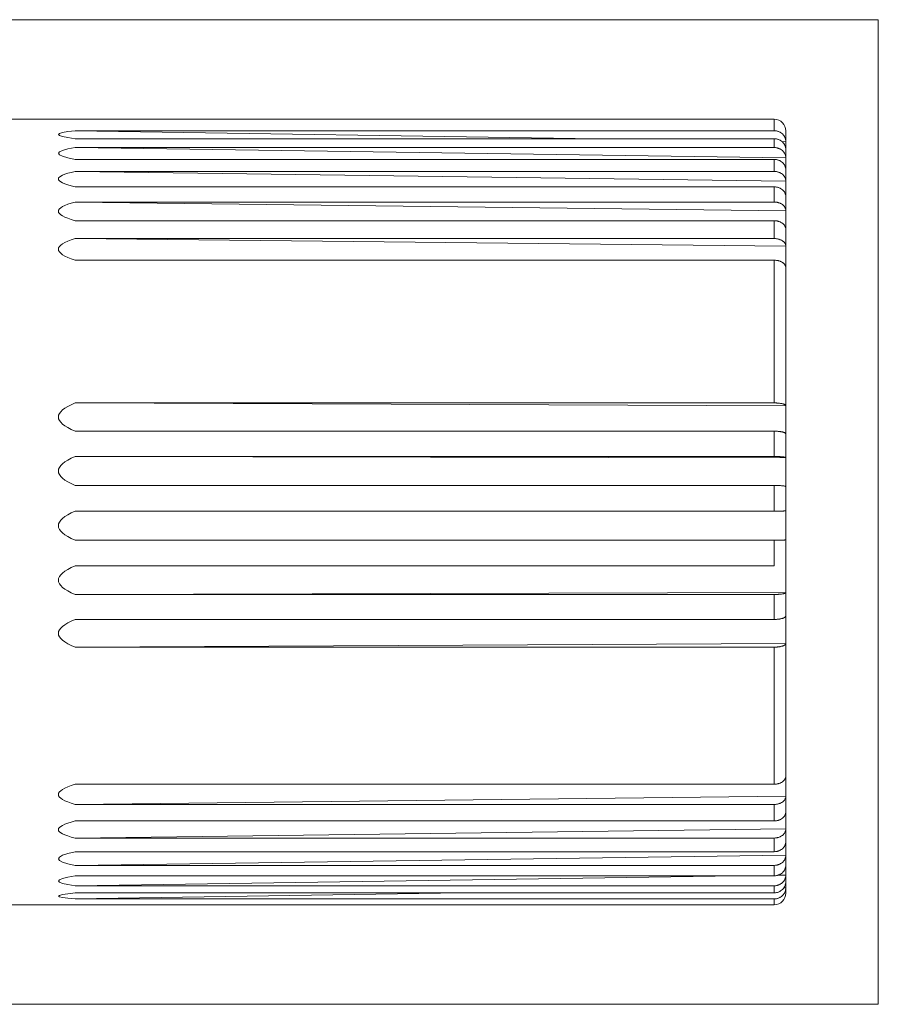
# Model space of a CAD drawing. Header units: millimetres. Extents: x 4 to 836, y 3 to 589.
# Tile 35 of 93: x 526 to 585, y 137 to 205. Entities that reach past the tile are written whole.
import ezdxf

# ---------------------------------------------------------------- set-up
doc = ezdxf.new("R2010")
doc.units = ezdxf.units.MM
doc.layers.add('1', color=7, linetype='Continuous', true_color=0xffffff)

msp = doc.modelspace()

# ---------------------------------------------------------------- linework, layer by layer
at = {"layer": '1', "color": 251, "linetype": 'Continuous', "lineweight": 18}
for p, q in [((584.958, 204.569), (450.562, 204.569)), ((584.958, 204.569), (584.958, 136.875)), ((450.562, 136.875), (584.958, 136.875))]:
    msp.add_line(p, q, dxfattribs=at)
at = {"layer": '1', "color": 27, "linetype": 'Continuous', "lineweight": 18}
for p, q in [((577.808, 197.722), (520.308, 197.722)), ((565.609, 196.383), (529.766, 196.934)), ((529.766, 196.934), (577.808, 196.934)), ((529.766, 196.383), (577.808, 196.383)), ((578.608, 196.922), (578.608, 195.907)), ((578.608, 195.064), (529.766, 195.778)), ((529.766, 195.778), (577.808, 195.778)), ((578.608, 196.183), (578.323, 196.187)), ((578.608, 195.907), (578.608, 194.657)), ((529.766, 194.964), (577.808, 194.964)), ((578.608, 194.657), (578.608, 192.941)), ((578.608, 193.471), (529.766, 194.134)), ((529.766, 194.134), (577.808, 194.134)), ((529.766, 193.074), (577.808, 193.074)), ((578.608, 192.941), (578.608, 190.792)), ((578.608, 191.435), (529.766, 192.034)), ((529.766, 192.034), (577.808, 192.034)), ((529.766, 190.748), (577.808, 190.748)), ((578.608, 190.792), (578.608, 188.253)), ((578.608, 188.996), (529.766, 189.519)), ((529.766, 189.519), (577.808, 189.519)), ((578.608, 188.253), (578.608, 177.06)), ((529.766, 188.033), (577.808, 188.033)), ((578.608, 178.031), (529.766, 178.22)), ((529.766, 178.22), (577.808, 178.22)), ((578.608, 177.06), (578.608, 173.461)), ((529.766, 176.279), (577.808, 176.279)), ((578.608, 174.455), (529.766, 174.537)), ((529.766, 174.537), (577.808, 174.537)), ((578.608, 173.461), (578.608, 169.808)), ((529.766, 172.548), (577.808, 172.548)), ((529.766, 170.78), (577.808, 170.78)), ((578.608, 169.808), (578.608, 166.172)), ((578.608, 168.808), (529.766, 168.781)), ((529.766, 168.781), (577.808, 168.781)), ((577.808, 167.022), (577.808, 168.781)), ((529.766, 167.022), (577.808, 167.022)), ((578.608, 166.172), (578.608, 162.626)), ((578.608, 165.188), (529.766, 165.052)), ((529.766, 165.052), (577.808, 165.052)), ((529.766, 163.335), (577.808, 163.335)), ((578.608, 162.626), (578.608, 151.875)), ((578.608, 161.675), (529.766, 161.433)), ((529.766, 161.433), (577.808, 161.433)), ((529.766, 152.008), (577.808, 152.008)), ((578.608, 151.875), (578.608, 149.526)), ((578.608, 151.181), (529.766, 150.619)), ((529.766, 150.619), (577.808, 150.619)), ((529.766, 149.481), (577.808, 149.481)), ((578.608, 148.938), (529.766, 148.306)), ((578.608, 149.526), (578.608, 147.589)), ((529.766, 148.306), (577.808, 148.306)), ((578.608, 147.589), (578.608, 146.102)), ((529.766, 147.368), (577.808, 147.368)), ((578.608, 147.119), (529.766, 146.429)), ((529.766, 146.429), (577.808, 146.429)), ((575.261, 145.71), (529.766, 145.026)), ((529.766, 145.71), (577.808, 145.71)), ((578.608, 145.76), (578.041, 145.752)), ((578.608, 146.102), (578.608, 145.095)), ((529.766, 145.026), (577.808, 145.026)), ((578.608, 144.887), (578.461, 144.884)), ((578.608, 144.522), (578.608, 145.095)), ((556.335, 144.538), (529.766, 144.122)), ((529.766, 144.538), (577.808, 144.538)), ((520.308, 143.722), (577.808, 143.722)), ((529.766, 144.122), (577.808, 144.122))]:
    msp.add_line(p, q, dxfattribs=at)
at = {"layer": '1', "color": 27, "linetype": 'Continuous', "lineweight": 13}
for p, q in [((577.808, 196.934), (577.808, 197.722)), ((577.808, 195.778), (577.808, 196.383)), ((577.808, 194.134), (577.808, 194.964)), ((577.808, 192.034), (577.808, 193.074)), ((577.808, 189.519), (577.808, 190.748)), ((577.808, 178.22), (577.808, 188.033)), ((577.808, 174.537), (577.808, 176.279)), ((577.808, 170.78), (577.808, 172.548)), ((577.808, 163.335), (577.808, 165.052)), ((577.808, 152.008), (577.808, 161.433)), ((577.808, 149.481), (577.808, 150.619)), ((577.808, 147.368), (577.808, 148.306)), ((577.808, 145.71), (577.808, 146.429)), ((577.808, 144.538), (577.808, 145.026)), ((577.808, 144.122), (577.808, 143.722))]:
    msp.add_line(p, q, dxfattribs=at)
at = {"layer": '1', "color": 27, "linetype": 'Continuous', "lineweight": 18}
for centre, start, end in [((577.808, 196.922), 0, 90), ((577.808, 144.522), 270, 0)]:
    msp.add_arc(centre, 0.8, start, end, dxfattribs=at)
for major_axis, ratio, start_param, end_param in [((1687.5, -25.955), 0.004409, 3.104615, 3.178706), ((1687.5, -24.667), 0.006506, 3.104642, 3.178733), ((1687.5, -22.899), 0.008477, 3.104662, 3.178753), ((1687.5, -20.685), 0.010283, 3.104673, 3.178764), ((1687.5, -18.069), 0.011889, 3.104674, 3.178765), ((1687.5, -6.533), 0.015524, 3.104607, 3.178698), ((1687.5, -2.823), 0.015912, 3.104574, 3.178665), ((1687.5, 0.943), 0.01599, 3.104538, 3.178629), ((1687.5, 4.69), 0.015757, 3.104503, 3.178594), ((1687.5, 8.345), 0.015217, 3.104472, 3.178563), ((1687.5, 19.425), 0.011113, 3.104419, 3.17851), ((1687.5, 21.845), 0.009403, 3.104425, 3.178516), ((1687.5, 23.841), 0.00751, 3.104441, 3.178532), ((1687.5, 25.372), 0.005471, 3.104465, 3.178556), ((1687.5, 26.41), 0.003326, 3.104495, 3.178586)]:
    msp.add_ellipse((2216.108, 170.722), major_axis=major_axis, ratio=ratio, start_param=start_param, end_param=end_param, dxfattribs=at)
for points, knots in [([(578.608, 196.183), (578.607, 196.233), (578.6, 196.282), (578.584, 196.354), (578.577, 196.378), (578.561, 196.425), (578.552, 196.449), (578.521, 196.517), (578.496, 196.56), (578.452, 196.621), (578.437, 196.641), (578.403, 196.679), (578.386, 196.697), (578.331, 196.749), (578.291, 196.78), (578.226, 196.821), (578.203, 196.834), (578.158, 196.857), (578.111, 196.878), (578.063, 196.894), (578.013, 196.909), (577.988, 196.915), (577.912, 196.929), (577.86, 196.934), (577.808, 196.934)], [0, 0, 0, 0, 0.125, 0.125, 0.1875, 0.1875, 0.25, 0.25, 0.375, 0.375, 0.4375, 0.4375, 0.5, 0.5, 0.625, 0.625, 0.6875, 0.6875, 0.75, 0.8125, 0.8125, 0.875, 0.875, 1, 1, 1, 1]), ([(578.608, 195.631), (578.607, 195.681), (578.6, 195.731), (578.584, 195.803), (578.577, 195.827), (578.561, 195.874), (578.552, 195.897), (578.521, 195.966), (578.496, 196.009), (578.452, 196.07), (578.437, 196.09), (578.403, 196.128), (578.386, 196.146), (578.331, 196.198), (578.291, 196.229), (578.226, 196.27), (578.203, 196.283), (578.158, 196.306), (578.111, 196.327), (578.063, 196.343), (578.013, 196.357), (577.988, 196.363), (577.912, 196.378), (577.86, 196.383), (577.808, 196.383)], [0, 0, 0, 0, 0.125, 0.125, 0.1875, 0.1875, 0.25, 0.25, 0.375, 0.375, 0.4375, 0.4375, 0.5, 0.5, 0.625, 0.625, 0.6875, 0.6875, 0.75, 0.8125, 0.8125, 0.875, 0.875, 1, 1, 1, 1]), ([(578.608, 195.064), (578.607, 195.111), (578.6, 195.158), (578.584, 195.226), (578.577, 195.249), (578.561, 195.294), (578.552, 195.316), (578.521, 195.381), (578.496, 195.422), (578.452, 195.48), (578.437, 195.499), (578.403, 195.536), (578.386, 195.553), (578.331, 195.602), (578.291, 195.632), (578.226, 195.67), (578.203, 195.683), (578.158, 195.705), (578.111, 195.724), (578.063, 195.74), (578.013, 195.754), (577.988, 195.759), (577.912, 195.773), (577.86, 195.778), (577.808, 195.778)], [0, 0, 0, 0, 0.125, 0.125, 0.1875, 0.1875, 0.25, 0.25, 0.375, 0.375, 0.4375, 0.4375, 0.5, 0.5, 0.625, 0.625, 0.6875, 0.6875, 0.75, 0.8125, 0.8125, 0.875, 0.875, 1, 1, 1, 1]), ([(578.608, 194.25), (578.607, 194.298), (578.6, 194.344), (578.584, 194.413), (578.577, 194.436), (578.561, 194.481), (578.552, 194.503), (578.521, 194.568), (578.496, 194.609), (578.452, 194.667), (578.437, 194.686), (578.403, 194.722), (578.386, 194.739), (578.331, 194.789), (578.291, 194.818), (578.226, 194.857), (578.203, 194.869), (578.158, 194.891), (578.111, 194.911), (578.063, 194.927), (578.013, 194.94), (577.988, 194.946), (577.912, 194.96), (577.86, 194.964), (577.808, 194.964)], [0, 0, 0, 0, 0.125, 0.125, 0.1875, 0.1875, 0.25, 0.25, 0.375, 0.375, 0.4375, 0.4375, 0.5, 0.5, 0.625, 0.625, 0.6875, 0.6875, 0.75, 0.8125, 0.8125, 0.875, 0.875, 1, 1, 1, 1]), ([(578.608, 193.471), (578.607, 193.515), (578.6, 193.558), (578.584, 193.622), (578.577, 193.643), (578.561, 193.685), (578.552, 193.705), (578.521, 193.766), (578.496, 193.804), (578.452, 193.858), (578.437, 193.875), (578.403, 193.909), (578.386, 193.925), (578.331, 193.971), (578.291, 193.998), (578.226, 194.034), (578.203, 194.045), (578.158, 194.066), (578.111, 194.084), (578.063, 194.099), (578.013, 194.111), (577.988, 194.117), (577.912, 194.129), (577.86, 194.134), (577.808, 194.134)], [0, 0, 0, 0, 0.125, 0.125, 0.1875, 0.1875, 0.25, 0.25, 0.375, 0.375, 0.4375, 0.4375, 0.5, 0.5, 0.625, 0.625, 0.6875, 0.6875, 0.75, 0.8125, 0.8125, 0.875, 0.875, 1, 1, 1, 1]), ([(578.608, 192.411), (578.607, 192.455), (578.6, 192.498), (578.584, 192.562), (578.577, 192.583), (578.561, 192.625), (578.552, 192.646), (578.521, 192.706), (578.496, 192.744), (578.452, 192.798), (578.437, 192.815), (578.403, 192.849), (578.386, 192.865), (578.331, 192.911), (578.291, 192.938), (578.226, 192.974), (578.203, 192.986), (578.158, 193.006), (578.111, 193.024), (578.063, 193.039), (578.013, 193.051), (577.988, 193.057), (577.912, 193.069), (577.86, 193.074), (577.808, 193.074)], [0, 0, 0, 0, 0.125, 0.125, 0.1875, 0.1875, 0.25, 0.25, 0.375, 0.375, 0.4375, 0.4375, 0.5, 0.5, 0.625, 0.625, 0.6875, 0.6875, 0.75, 0.8125, 0.8125, 0.875, 0.875, 1, 1, 1, 1]), ([(578.608, 191.435), (578.607, 191.475), (578.6, 191.514), (578.584, 191.572), (578.577, 191.591), (578.561, 191.628), (578.552, 191.647), (578.521, 191.702), (578.496, 191.736), (578.452, 191.785), (578.437, 191.8), (578.403, 191.831), (578.386, 191.845), (578.331, 191.887), (578.291, 191.911), (578.226, 191.944), (578.203, 191.954), (578.158, 191.973), (578.111, 191.989), (578.063, 192.002), (578.013, 192.014), (577.988, 192.018), (577.912, 192.03), (577.86, 192.034), (577.808, 192.034)], [0, 0, 0, 0, 0.125, 0.125, 0.1875, 0.1875, 0.25, 0.25, 0.375, 0.375, 0.4375, 0.4375, 0.5, 0.5, 0.625, 0.625, 0.6875, 0.6875, 0.75, 0.8125, 0.8125, 0.875, 0.875, 1, 1, 1, 1]), ([(578.608, 190.15), (578.607, 190.189), (578.6, 190.229), (578.584, 190.286), (578.577, 190.305), (578.561, 190.343), (578.552, 190.362), (578.521, 190.416), (578.496, 190.45), (578.452, 190.499), (578.437, 190.515), (578.403, 190.545), (578.386, 190.56), (578.331, 190.601), (578.291, 190.626), (578.226, 190.658), (578.203, 190.669), (578.158, 190.687), (578.111, 190.704), (578.063, 190.717), (578.013, 190.728), (577.988, 190.733), (577.912, 190.744), (577.86, 190.748), (577.808, 190.748)], [0, 0, 0, 0, 0.125, 0.125, 0.1875, 0.1875, 0.25, 0.25, 0.375, 0.375, 0.4375, 0.4375, 0.5, 0.5, 0.625, 0.625, 0.6875, 0.6875, 0.75, 0.8125, 0.8125, 0.875, 0.875, 1, 1, 1, 1]), ([(578.608, 188.996), (578.607, 189.031), (578.6, 189.065), (578.584, 189.116), (578.577, 189.132), (578.561, 189.165), (578.552, 189.182), (578.521, 189.229), (578.496, 189.259), (578.452, 189.302), (578.437, 189.315), (578.403, 189.342), (578.386, 189.355), (578.331, 189.391), (578.291, 189.412), (578.226, 189.441), (578.203, 189.45), (578.158, 189.466), (578.111, 189.48), (578.063, 189.492), (578.013, 189.502), (577.988, 189.506), (577.912, 189.516), (577.86, 189.519), (577.808, 189.519)], [0, 0, 0, 0, 0.125, 0.125, 0.1875, 0.1875, 0.25, 0.25, 0.375, 0.375, 0.4375, 0.4375, 0.5, 0.5, 0.625, 0.625, 0.6875, 0.6875, 0.75, 0.8125, 0.8125, 0.875, 0.875, 1, 1, 1, 1]), ([(578.608, 187.51), (578.607, 187.545), (578.6, 187.579), (578.584, 187.629), (578.577, 187.646), (578.561, 187.679), (578.552, 187.695), (578.521, 187.743), (578.496, 187.773), (578.452, 187.815), (578.437, 187.829), (578.403, 187.856), (578.386, 187.868), (578.331, 187.904), (578.291, 187.926), (578.226, 187.955), (578.203, 187.963), (578.158, 187.98), (578.111, 187.994), (578.063, 188.006), (578.013, 188.015), (577.988, 188.02), (577.912, 188.03), (577.86, 188.033), (577.808, 188.033)], [0, 0, 0, 0, 0.125, 0.125, 0.1875, 0.1875, 0.25, 0.25, 0.375, 0.375, 0.4375, 0.4375, 0.5, 0.5, 0.625, 0.625, 0.6875, 0.6875, 0.75, 0.8125, 0.8125, 0.875, 0.875, 1, 1, 1, 1]), ([(578.608, 178.031), (578.607, 178.037), (578.605, 178.043), (578.599, 178.056), (578.595, 178.062), (578.578, 178.08), (578.562, 178.092), (578.531, 178.109), (578.52, 178.115), (578.495, 178.126), (578.468, 178.136), (578.437, 178.146), (578.403, 178.156), (578.386, 178.16), (578.349, 178.169), (578.329, 178.173), (578.299, 178.179), (578.289, 178.181), (578.268, 178.185), (578.257, 178.186), (578.203, 178.195), (578.157, 178.201), (578.086, 178.208), (578.062, 178.21), (578.024, 178.213), (578.012, 178.213), (577.987, 178.215), (577.974, 178.216), (577.911, 178.219), (577.86, 178.22), (577.808, 178.22)], [0, 0, 0, 0, 0.0625, 0.0625, 0.125, 0.125, 0.25, 0.25, 0.3125, 0.3125, 0.375, 0.4375, 0.4375, 0.5, 0.5, 0.5625, 0.5625, 0.59375, 0.59375, 0.625, 0.625, 0.75, 0.75, 0.8125, 0.8125, 0.84375, 0.84375, 0.875, 0.875, 1, 1, 1, 1]), ([(578.608, 176.09), (578.607, 176.096), (578.605, 176.103), (578.599, 176.115), (578.595, 176.121), (578.578, 176.139), (578.562, 176.151), (578.531, 176.169), (578.52, 176.174), (578.495, 176.185), (578.468, 176.196), (578.437, 176.205), (578.403, 176.215), (578.386, 176.22), (578.349, 176.228), (578.329, 176.233), (578.299, 176.238), (578.289, 176.24), (578.268, 176.244), (578.257, 176.246), (578.203, 176.254), (578.157, 176.26), (578.086, 176.267), (578.062, 176.269), (578.024, 176.272), (578.012, 176.273), (577.987, 176.274), (577.974, 176.275), (577.911, 176.278), (577.86, 176.279), (577.808, 176.279)], [0, 0, 0, 0, 0.0625, 0.0625, 0.125, 0.125, 0.25, 0.25, 0.3125, 0.3125, 0.375, 0.4375, 0.4375, 0.5, 0.5, 0.5625, 0.5625, 0.59375, 0.59375, 0.625, 0.625, 0.75, 0.75, 0.8125, 0.8125, 0.84375, 0.84375, 0.875, 0.875, 1, 1, 1, 1]), ([(578.608, 174.455), (578.607, 174.461), (578.6, 174.466), (578.584, 174.474), (578.577, 174.476), (578.561, 174.482), (578.552, 174.484), (578.521, 174.492), (578.496, 174.496), (578.452, 174.503), (578.437, 174.505), (578.403, 174.509), (578.386, 174.511), (578.331, 174.517), (578.291, 174.52), (578.226, 174.525), (578.203, 174.526), (578.158, 174.529), (578.111, 174.531), (578.063, 174.533), (578.013, 174.534), (577.988, 174.535), (577.912, 174.536), (577.86, 174.537), (577.808, 174.537)], [0, 0, 0, 0, 0.125, 0.125, 0.1875, 0.1875, 0.25, 0.25, 0.375, 0.375, 0.4375, 0.4375, 0.5, 0.5, 0.625, 0.625, 0.6875, 0.6875, 0.75, 0.8125, 0.8125, 0.875, 0.875, 1, 1, 1, 1]), ([(578.608, 172.466), (578.607, 172.472), (578.6, 172.477), (578.584, 172.485), (578.577, 172.487), (578.561, 172.493), (578.552, 172.495), (578.521, 172.503), (578.496, 172.507), (578.452, 172.514), (578.437, 172.516), (578.403, 172.52), (578.386, 172.522), (578.331, 172.528), (578.291, 172.531), (578.226, 172.536), (578.203, 172.537), (578.158, 172.54), (578.111, 172.542), (578.063, 172.544), (578.013, 172.545), (577.988, 172.546), (577.912, 172.547), (577.86, 172.548), (577.808, 172.548)], [0, 0, 0, 0, 0.125, 0.125, 0.1875, 0.1875, 0.25, 0.25, 0.375, 0.375, 0.4375, 0.4375, 0.5, 0.5, 0.625, 0.625, 0.6875, 0.6875, 0.75, 0.8125, 0.8125, 0.875, 0.875, 1, 1, 1, 1]), ([(578.608, 170.807), (578.607, 170.805), (578.6, 170.803), (578.584, 170.801), (578.577, 170.8), (578.561, 170.798), (578.552, 170.797), (578.521, 170.795), (578.496, 170.793), (578.452, 170.791), (578.437, 170.79), (578.403, 170.789), (578.386, 170.788), (578.331, 170.787), (578.291, 170.785), (578.226, 170.784), (578.203, 170.783), (578.158, 170.783), (578.111, 170.782), (578.063, 170.781), (578.013, 170.781), (577.988, 170.781), (577.912, 170.78), (577.86, 170.78), (577.808, 170.78)], [0, 0, 0, 0, 0.125, 0.125, 0.1875, 0.1875, 0.25, 0.25, 0.375, 0.375, 0.4375, 0.4375, 0.5, 0.5, 0.625, 0.625, 0.6875, 0.6875, 0.75, 0.8125, 0.8125, 0.875, 0.875, 1, 1, 1, 1]), ([(578.608, 168.808), (578.607, 168.806), (578.6, 168.805), (578.584, 168.802), (578.577, 168.801), (578.561, 168.799), (578.552, 168.799), (578.521, 168.796), (578.496, 168.795), (578.452, 168.792), (578.437, 168.792), (578.403, 168.79), (578.386, 168.79), (578.331, 168.788), (578.291, 168.787), (578.226, 168.785), (578.203, 168.785), (578.158, 168.784), (578.111, 168.783), (578.063, 168.782), (578.013, 168.782), (577.988, 168.782), (577.912, 168.781), (577.86, 168.781), (577.808, 168.781)], [0, 0, 0, 0, 0.125, 0.125, 0.1875, 0.1875, 0.25, 0.25, 0.375, 0.375, 0.4375, 0.4375, 0.5, 0.5, 0.625, 0.625, 0.6875, 0.6875, 0.75, 0.8125, 0.8125, 0.875, 0.875, 1, 1, 1, 1]), ([(578.608, 165.188), (578.607, 165.179), (578.6, 165.17), (578.584, 165.157), (578.577, 165.152), (578.561, 165.144), (578.552, 165.14), (578.521, 165.127), (578.496, 165.12), (578.452, 165.108), (578.437, 165.105), (578.403, 165.098), (578.386, 165.095), (578.331, 165.085), (578.291, 165.08), (578.226, 165.072), (578.203, 165.07), (578.158, 165.066), (578.111, 165.062), (578.063, 165.059), (578.013, 165.057), (577.988, 165.055), (577.912, 165.053), (577.86, 165.052), (577.808, 165.052)], [0, 0, 0, 0, 0.125, 0.125, 0.1875, 0.1875, 0.25, 0.25, 0.375, 0.375, 0.4375, 0.4375, 0.5, 0.5, 0.625, 0.625, 0.6875, 0.6875, 0.75, 0.8125, 0.8125, 0.875, 0.875, 1, 1, 1, 1]), ([(578.608, 163.577), (578.607, 163.561), (578.6, 163.545), (578.584, 163.522), (578.577, 163.514), (578.561, 163.499), (578.552, 163.491), (578.521, 163.469), (578.496, 163.456), (578.452, 163.436), (578.437, 163.43), (578.403, 163.417), (578.386, 163.411), (578.331, 163.395), (578.291, 163.385), (578.226, 163.372), (578.203, 163.368), (578.158, 163.36), (578.111, 163.353), (578.063, 163.348), (578.013, 163.344), (577.988, 163.342), (577.912, 163.337), (577.86, 163.335), (577.808, 163.335)], [0, 0, 0, 0, 0.125, 0.125, 0.1875, 0.1875, 0.25, 0.25, 0.375, 0.375, 0.4375, 0.4375, 0.5, 0.5, 0.625, 0.625, 0.6875, 0.6875, 0.75, 0.8125, 0.8125, 0.875, 0.875, 1, 1, 1, 1]), ([(578.608, 161.675), (578.607, 161.659), (578.6, 161.643), (578.584, 161.62), (578.577, 161.612), (578.561, 161.597), (578.552, 161.589), (578.521, 161.567), (578.496, 161.553), (578.452, 161.534), (578.437, 161.527), (578.403, 161.515), (578.386, 161.509), (578.331, 161.493), (578.291, 161.483), (578.226, 161.47), (578.203, 161.465), (578.158, 161.458), (578.111, 161.451), (578.063, 161.446), (578.013, 161.441), (577.988, 161.439), (577.912, 161.435), (577.86, 161.433), (577.808, 161.433)], [0, 0, 0, 0, 0.125, 0.125, 0.1875, 0.1875, 0.25, 0.25, 0.375, 0.375, 0.4375, 0.4375, 0.5, 0.5, 0.625, 0.625, 0.6875, 0.6875, 0.75, 0.8125, 0.8125, 0.875, 0.875, 1, 1, 1, 1]), ([(578.608, 152.57), (578.607, 152.533), (578.6, 152.496), (578.584, 152.442), (578.577, 152.424), (578.561, 152.389), (578.552, 152.371), (578.521, 152.32), (578.496, 152.288), (578.452, 152.242), (578.437, 152.227), (578.403, 152.198), (578.386, 152.185), (578.331, 152.146), (578.291, 152.123), (578.226, 152.092), (578.203, 152.083), (578.158, 152.065), (578.111, 152.05), (578.063, 152.037), (578.013, 152.027), (577.988, 152.022), (577.912, 152.011), (577.86, 152.008), (577.808, 152.008)], [0, 0, 0, 0, 0.125, 0.125, 0.1875, 0.1875, 0.25, 0.25, 0.375, 0.375, 0.4375, 0.4375, 0.5, 0.5, 0.625, 0.625, 0.6875, 0.6875, 0.75, 0.8125, 0.8125, 0.875, 0.875, 1, 1, 1, 1]), ([(578.608, 151.181), (578.607, 151.143), (578.6, 151.107), (578.584, 151.053), (578.577, 151.035), (578.561, 150.999), (578.552, 150.982), (578.521, 150.931), (578.496, 150.898), (578.452, 150.853), (578.437, 150.838), (578.403, 150.809), (578.386, 150.796), (578.331, 150.757), (578.291, 150.734), (578.226, 150.703), (578.203, 150.693), (578.158, 150.676), (578.111, 150.66), (578.063, 150.648), (578.013, 150.638), (577.988, 150.633), (577.912, 150.622), (577.86, 150.619), (577.808, 150.619)], [0, 0, 0, 0, 0.125, 0.125, 0.1875, 0.1875, 0.25, 0.25, 0.375, 0.375, 0.4375, 0.4375, 0.5, 0.5, 0.625, 0.625, 0.6875, 0.6875, 0.75, 0.8125, 0.8125, 0.875, 0.875, 1, 1, 1, 1]), ([(578.608, 150.114), (578.607, 150.072), (578.6, 150.03), (578.584, 149.969), (578.577, 149.949), (578.561, 149.91), (578.552, 149.89), (578.521, 149.832), (578.496, 149.796), (578.452, 149.745), (578.437, 149.728), (578.403, 149.696), (578.386, 149.68), (578.331, 149.637), (578.291, 149.611), (578.226, 149.576), (578.203, 149.566), (578.158, 149.546), (578.111, 149.529), (578.063, 149.515), (578.013, 149.503), (577.988, 149.498), (577.912, 149.485), (577.86, 149.481), (577.808, 149.481)], [0, 0, 0, 0, 0.125, 0.125, 0.1875, 0.1875, 0.25, 0.25, 0.375, 0.375, 0.4375, 0.4375, 0.5, 0.5, 0.625, 0.625, 0.6875, 0.6875, 0.75, 0.8125, 0.8125, 0.875, 0.875, 1, 1, 1, 1]), ([(578.608, 148.938), (578.607, 148.896), (578.6, 148.855), (578.584, 148.794), (578.577, 148.774), (578.561, 148.734), (578.552, 148.714), (578.521, 148.657), (578.496, 148.62), (578.452, 148.569), (578.437, 148.552), (578.403, 148.52), (578.386, 148.505), (578.331, 148.461), (578.291, 148.435), (578.226, 148.401), (578.203, 148.39), (578.158, 148.371), (578.111, 148.353), (578.063, 148.339), (578.013, 148.327), (577.988, 148.322), (577.912, 148.31), (577.86, 148.306), (577.808, 148.306)], [0, 0, 0, 0, 0.125, 0.125, 0.1875, 0.1875, 0.25, 0.25, 0.375, 0.375, 0.4375, 0.4375, 0.5, 0.5, 0.625, 0.625, 0.6875, 0.6875, 0.75, 0.8125, 0.8125, 0.875, 0.875, 1, 1, 1, 1]), ([(578.608, 148.058), (578.607, 148.012), (578.6, 147.967), (578.584, 147.901), (578.577, 147.879), (578.561, 147.836), (578.552, 147.814), (578.521, 147.751), (578.496, 147.712), (578.452, 147.656), (578.437, 147.637), (578.403, 147.602), (578.386, 147.586), (578.331, 147.538), (578.291, 147.509), (578.226, 147.472), (578.203, 147.46), (578.158, 147.439), (578.111, 147.42), (578.063, 147.405), (578.013, 147.392), (577.988, 147.386), (577.912, 147.373), (577.86, 147.368), (577.808, 147.368)], [0, 0, 0, 0, 0.125, 0.125, 0.1875, 0.1875, 0.25, 0.25, 0.375, 0.375, 0.4375, 0.4375, 0.5, 0.5, 0.625, 0.625, 0.6875, 0.6875, 0.75, 0.8125, 0.8125, 0.875, 0.875, 1, 1, 1, 1]), ([(578.608, 147.119), (578.607, 147.073), (578.6, 147.028), (578.584, 146.962), (578.577, 146.94), (578.561, 146.897), (578.552, 146.875), (578.521, 146.812), (578.496, 146.773), (578.452, 146.717), (578.437, 146.698), (578.403, 146.663), (578.386, 146.647), (578.331, 146.599), (578.291, 146.571), (578.226, 146.533), (578.203, 146.521), (578.158, 146.5), (578.111, 146.481), (578.063, 146.466), (578.013, 146.453), (577.988, 146.447), (577.912, 146.434), (577.86, 146.429), (577.808, 146.429)], [0, 0, 0, 0, 0.125, 0.125, 0.1875, 0.1875, 0.25, 0.25, 0.375, 0.375, 0.4375, 0.4375, 0.5, 0.5, 0.625, 0.625, 0.6875, 0.6875, 0.75, 0.8125, 0.8125, 0.875, 0.875, 1, 1, 1, 1]), ([(578.608, 146.444), (578.607, 146.395), (578.6, 146.347), (578.584, 146.277), (578.577, 146.253), (578.561, 146.207), (578.552, 146.184), (578.521, 146.117), (578.496, 146.075), (578.452, 146.016), (578.437, 145.996), (578.403, 145.959), (578.386, 145.941), (578.331, 145.89), (578.291, 145.86), (578.226, 145.82), (578.203, 145.808), (578.158, 145.785), (578.111, 145.765), (578.063, 145.748), (578.013, 145.735), (577.988, 145.729), (577.912, 145.715), (577.86, 145.71), (577.808, 145.71)], [0, 0, 0, 0, 0.125, 0.125, 0.1875, 0.1875, 0.25, 0.25, 0.375, 0.375, 0.4375, 0.4375, 0.5, 0.5, 0.625, 0.625, 0.6875, 0.6875, 0.75, 0.8125, 0.8125, 0.875, 0.875, 1, 1, 1, 1]), ([(578.608, 145.76), (578.607, 145.711), (578.6, 145.663), (578.584, 145.593), (578.577, 145.569), (578.561, 145.523), (578.552, 145.5), (578.521, 145.433), (578.496, 145.391), (578.452, 145.331), (578.437, 145.312), (578.403, 145.275), (578.386, 145.257), (578.331, 145.206), (578.291, 145.176), (578.226, 145.136), (578.203, 145.123), (578.158, 145.101), (578.111, 145.081), (578.063, 145.064), (578.013, 145.051), (577.988, 145.045), (577.912, 145.03), (577.86, 145.026), (577.808, 145.026)], [0, 0, 0, 0, 0.125, 0.125, 0.1875, 0.1875, 0.25, 0.25, 0.375, 0.375, 0.4375, 0.4375, 0.5, 0.5, 0.625, 0.625, 0.6875, 0.6875, 0.75, 0.8125, 0.8125, 0.875, 0.875, 1, 1, 1, 1]), ([(578.608, 145.302), (578.607, 145.252), (578.6, 145.202), (578.584, 145.128), (578.577, 145.104), (578.561, 145.056), (578.552, 145.032), (578.521, 144.962), (578.496, 144.919), (578.452, 144.856), (578.437, 144.836), (578.403, 144.797), (578.386, 144.779), (578.331, 144.726), (578.291, 144.695), (578.226, 144.653), (578.203, 144.64), (578.158, 144.616), (578.111, 144.595), (578.063, 144.578), (578.013, 144.564), (577.988, 144.558), (577.912, 144.543), (577.86, 144.538), (577.808, 144.538)], [0, 0, 0, 0, 0.125, 0.125, 0.1875, 0.1875, 0.25, 0.25, 0.375, 0.375, 0.4375, 0.4375, 0.5, 0.5, 0.625, 0.625, 0.6875, 0.6875, 0.75, 0.8125, 0.8125, 0.875, 0.875, 1, 1, 1, 1]), ([(578.608, 144.887), (578.607, 144.836), (578.6, 144.786), (578.584, 144.712), (578.577, 144.688), (578.561, 144.64), (578.552, 144.616), (578.521, 144.547), (578.496, 144.503), (578.452, 144.441), (578.437, 144.42), (578.403, 144.381), (578.386, 144.363), (578.331, 144.31), (578.291, 144.279), (578.226, 144.237), (578.203, 144.224), (578.158, 144.201), (578.111, 144.179), (578.063, 144.163), (578.013, 144.148), (577.988, 144.142), (577.912, 144.127), (577.86, 144.122), (577.808, 144.122)], [0, 0, 0, 0, 0.125, 0.125, 0.1875, 0.1875, 0.25, 0.25, 0.375, 0.375, 0.4375, 0.4375, 0.5, 0.5, 0.625, 0.625, 0.6875, 0.6875, 0.75, 0.8125, 0.8125, 0.875, 0.875, 1, 1, 1, 1])]:
    msp.add_open_spline(points, degree=3, knots=knots, dxfattribs=at)
for points in [[(578.608, 196.183), (578.608, 196.091), (578.608, 195.999), (578.608, 195.907)], [(578.608, 195.907), (578.608, 195.815), (578.608, 195.723), (578.608, 195.631)], [(578.608, 195.064), (578.608, 194.928), (578.608, 194.793), (578.608, 194.657)], [(578.608, 194.657), (578.608, 194.521), (578.608, 194.386), (578.608, 194.25)], [(578.608, 193.471), (578.608, 193.294), (578.608, 193.118), (578.608, 192.941)], [(578.608, 192.941), (578.608, 192.764), (578.608, 192.588), (578.608, 192.411)], [(578.608, 191.435), (578.608, 191.221), (578.608, 191.007), (578.608, 190.792)], [(578.608, 190.792), (578.608, 190.578), (578.608, 190.364), (578.608, 190.15)], [(578.608, 188.996), (578.608, 188.749), (578.608, 188.501), (578.608, 188.253)], [(578.608, 188.253), (578.608, 188.006), (578.608, 187.758), (578.608, 187.51)], [(578.608, 178.031), (578.608, 177.707), (578.608, 177.384), (578.608, 177.06)], [(578.608, 177.06), (578.608, 176.737), (578.608, 176.414), (578.608, 176.09)], [(578.608, 174.455), (578.608, 174.124), (578.608, 173.792), (578.608, 173.461)], [(578.608, 173.461), (578.608, 173.129), (578.608, 172.798), (578.608, 172.466)], [(578.608, 170.807), (578.608, 170.474), (578.608, 170.141), (578.608, 169.808)], [(578.608, 169.808), (578.608, 169.475), (578.608, 169.141), (578.608, 168.808)], [(578.608, 167.157), (578.608, 166.829), (578.608, 166.501), (578.608, 166.172)], [(578.608, 166.172), (578.608, 165.844), (578.608, 165.516), (578.608, 165.188)], [(578.608, 163.577), (578.608, 163.26), (578.608, 162.943), (578.608, 162.626)], [(578.608, 162.626), (578.608, 162.309), (578.608, 161.992), (578.608, 161.675)], [(578.608, 152.57), (578.608, 152.338), (578.608, 152.107), (578.608, 151.875)], [(578.608, 151.875), (578.608, 151.644), (578.608, 151.412), (578.608, 151.181)], [(578.608, 150.114), (578.608, 149.918), (578.608, 149.722), (578.608, 149.526)], [(578.608, 149.526), (578.608, 149.33), (578.608, 149.134), (578.608, 148.938)], [(578.608, 148.058), (578.608, 147.902), (578.608, 147.745), (578.608, 147.589)], [(578.608, 147.589), (578.608, 147.432), (578.608, 147.276), (578.608, 147.119)], [(578.608, 146.444), (578.608, 146.33), (578.608, 146.216), (578.608, 146.102)], [(578.608, 146.102), (578.608, 145.988), (578.608, 145.874), (578.608, 145.76)], [(578.608, 145.302), (578.608, 145.233), (578.608, 145.164), (578.608, 145.095)], [(578.608, 145.095), (578.608, 145.025), (578.608, 144.956), (578.608, 144.887)]]:
    msp.add_open_spline(points, degree=3, dxfattribs=at)

doc.saveas('drawing.dxf')
